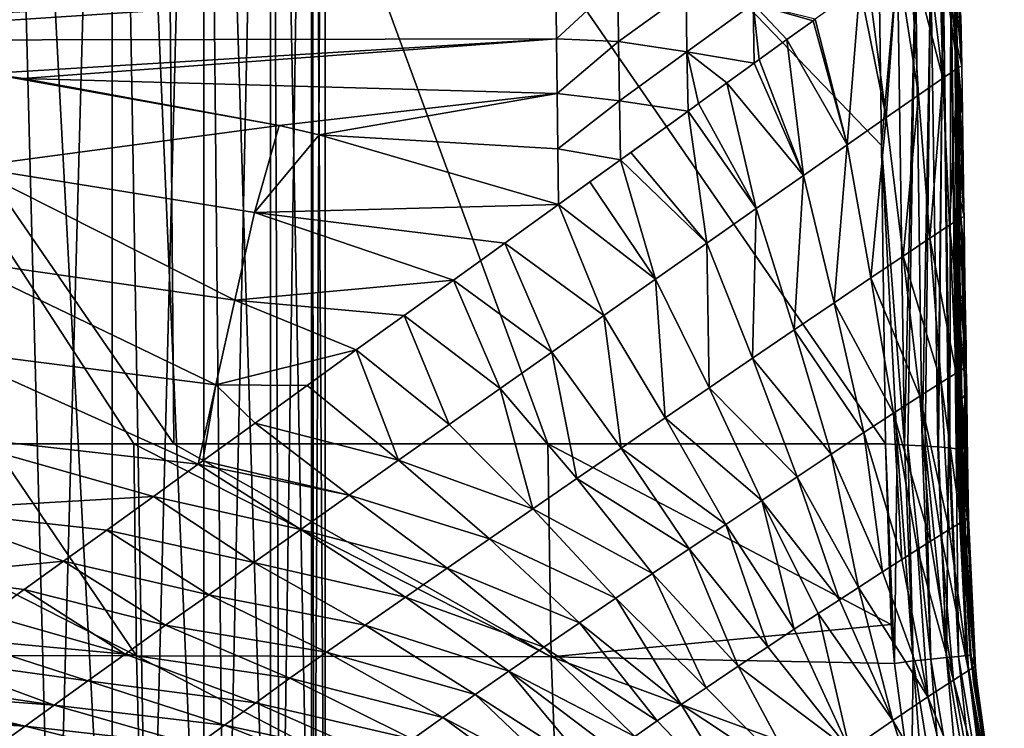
# Model space of a CAD drawing. Header units: metres. Extents: x -109 to 109, y -19 to 107.
# Tile 198 of 256: x 7.7 to 15.93, y 43.68 to 49.6. Entities that reach past the tile are written whole.
import ezdxf

# ---------------------------------------------------------------- set-up
doc = ezdxf.new("R2010")
doc.units = ezdxf.units.M
doc.layers.add('solid_21_412_310_XXX', color=7, linetype='CONTINUOUS')

msp = doc.modelspace()

# ---------------------------------------------------------------- linework, layer by layer
at = {"layer": 'solid_21_412_310_XXX'}
for points in [[(7.981117, 40.705734, -2.063544), (7.037977, 40.705734, -3.083843), (7.513847, 58.705734, -2.60374)], [(7.513785, 40.705734, 11.339726), (8.468955, 40.705734, 10.141979), (7.513847, 58.705734, 11.339661)], [(8.468955, 40.705734, 10.141979), (8.469011, 58.705734, 10.141897), (7.513847, 58.705734, 11.339661)], [(7.981117, 40.705734, -2.063544), (7.513847, 58.705734, -2.60374), (8.469011, 58.705734, -1.405976)], [(8.777606, 40.705734, -0.925064), (7.981117, 40.705734, -2.063544), (8.469011, 58.705734, -1.405976)], [(8.468955, 40.705734, 10.141979), (9.234924, 40.705734, 8.815282), (8.469011, 58.705734, 10.141897)], [(9.234924, 40.705734, 8.815282), (9.234975, 58.705734, 8.815177), (8.469011, 58.705734, 10.141897)], [(8.777606, 40.705734, -0.925064), (8.469011, 58.705734, -1.405976), (9.234975, 58.705734, -0.079256)], [(9.412807, 40.705734, 0.310676), (8.777606, 40.705734, -0.925064), (9.234975, 58.705734, -0.079256)], [(9.234924, 40.705734, 8.815282), (9.794619, 40.705734, 7.389206), (9.234975, 58.705734, 8.815177)], [(9.794619, 40.705734, 7.389206), (9.794635, 58.705734, 7.389157), (9.234975, 58.705734, 8.815177)], [(9.412807, 40.705734, 0.310676), (9.234975, 58.705734, -0.079256), (9.794635, 58.705734, 1.346764)], [(9.875045, 40.705734, 1.620967), (9.412807, 40.705734, 0.310676), (9.794635, 58.705734, 1.346764)], [(9.794619, 40.705734, 7.389206), (10.135517, 40.705734, 5.89563), (9.794635, 58.705734, 7.389157)], [(10.135517, 40.705734, 5.89563), (10.135516, 58.705734, 5.895645), (9.794635, 58.705734, 7.389157)], [(9.875045, 40.705734, 1.620967), (9.794635, 58.705734, 1.346764), (10.135516, 58.705734, 2.840276)], [(10.155829, 40.705734, 2.98173), (9.875045, 40.705734, 1.620967), (10.135516, 58.705734, 2.840276)], [(10.25, 40.705734, 4.36796), (10.25, 58.705734, 4.36796), (10.135516, 58.705734, 5.895645)], [(10.155829, 40.705734, 2.98173), (10.135516, 58.705734, 2.840276), (10.25, 58.705734, 4.36796)], [(10.135517, 40.705734, 5.89563), (10.25, 40.705734, 4.36796), (10.135516, 58.705734, 5.895645)], [(10.155829, 40.705734, 2.98173), (10.25, 58.705734, 4.36796), (10.25, 40.705734, 4.36796)], [(8.913901, 54.784241, -73.598816), (8.98595, 46.057144, -73.586784), (2.978158, 54.782265, -73.805923)], [(2.978158, 54.782265, -73.805923), (8.651841, 46.057144, -73.603363), (7.468881, 46.057144, -73.657013)], [(2.978158, 54.782265, -73.805923), (8.98595, 46.057144, -73.586784), (8.651841, 46.057144, -73.603363)], [(8.913901, 54.784241, -73.598816), (14.938008, 46.057144, -73.18618), (12.112193, 46.057144, -73.401215)], [(8.913901, 54.784241, -73.598816), (14.903724, 48.551651, -73.187012), (14.938008, 46.057144, -73.18618)], [(8.913901, 54.784241, -73.598816), (12.112193, 46.057144, -73.401215), (8.98595, 46.057144, -73.586784)], [(8.913901, 54.784241, -73.598816), (14.869572, 50.950214, -73.187614), (14.903724, 48.551651, -73.187012)], [(14.903724, 48.551651, -73.187012), (14.869572, 50.950214, -73.187614), (15.038055, 50.080055, -73.168808)], [(15.53828, 49.197052, -69.56086), (15.518769, 50.449184, -69.564362), (15.43851, 50.390675, -69.175369)], [(15.574498, 49.218376, -70.117859), (15.530553, 50.457916, -69.652443), (15.518769, 50.449184, -69.564362)], [(15.53828, 49.197052, -69.56086), (15.574498, 49.218376, -70.117859), (15.518769, 50.449184, -69.564362)], [(15.568084, 49.633247, -70.11956), (15.530553, 50.457916, -69.652443), (15.574498, 49.218376, -70.117859)], [(15.415717, 49.113789, -69.019905), (15.383832, 50.351284, -68.991989), (15.274974, 50.273411, -68.706398)], [(15.53828, 49.197052, -69.56086), (15.43851, 50.390675, -69.175369), (15.383832, 50.351284, -68.991989)], [(15.415717, 49.113789, -69.019905), (15.53828, 49.197052, -69.56086), (15.383832, 50.351284, -68.991989)], [(15.415717, 49.113789, -69.019905), (15.274974, 50.273411, -68.706398), (15.140935, 50.177158, -68.431938)], [(15.213132, 48.973671, -68.520012), (15.140935, 50.177158, -68.431938), (15.038728, 50.103352, -68.256416)], [(15.213132, 48.973671, -68.520012), (15.415717, 49.113789, -69.019905), (15.140935, 50.177158, -68.431938)], [(14.941589, 48.78474, -68.074333), (15.038728, 50.103352, -68.256416), (14.793103, 49.925514, -67.910347)], [(14.903724, 48.551651, -73.187012), (15.038055, 50.080055, -73.168808), (15.094895, 46.049126, -73.167702)], [(14.941589, 48.78474, -68.074333), (15.213132, 48.973671, -68.520012), (15.038728, 50.103352, -68.256416)], [(15.186776, 50.072807, -73.12767), (15.094895, 46.049126, -73.167702), (15.038055, 50.080055, -73.168808)], [(15.186776, 50.072807, -73.12767), (15.123565, 46.047619, -73.1623), (15.094895, 46.049126, -73.167702)], [(15.186776, 50.072807, -73.12767), (15.24463, 46.040936, -73.126259), (15.123565, 46.047619, -73.1623)], [(15.317148, 50.065285, -73.052292), (15.24463, 46.040936, -73.126259), (15.186776, 50.072807, -73.12767)], [(15.317148, 50.065285, -73.052292), (15.270079, 46.039429, -73.115074), (15.24463, 46.040936, -73.126259)], [(15.317148, 50.065285, -73.052292), (15.373818, 46.032616, -73.051514), (15.270079, 46.039429, -73.115074)], [(15.418465, 50.057343, -72.943642), (15.373818, 46.032616, -73.051514), (15.317148, 50.065285, -73.052292)], [(15.418465, 50.057343, -72.943642), (15.381107, 46.032082, -73.045677), (15.373818, 46.032616, -73.051514)], [(15.418465, 50.057343, -72.943642), (15.465035, 46.024899, -72.957375), (15.381107, 46.032082, -73.045677)], [(15.418465, 50.057343, -72.943642), (15.474522, 46.023911, -72.943985), (15.465035, 46.024899, -72.957375)], [(15.484517, 50.048885, -72.808395), (15.474522, 46.023911, -72.943985), (15.418465, 50.057343, -72.943642)], [(15.484517, 50.048885, -72.808395), (15.528584, 46.01688, -72.842697), (15.474522, 46.023911, -72.943985)], [(15.484517, 50.048885, -72.808395), (15.541062, 46.014641, -72.80883), (15.528584, 46.01688, -72.842697)], [(15.515137, 50.039928, -72.657257), (15.541062, 46.014641, -72.80883), (15.484517, 50.048885, -72.808395)], [(15.515137, 50.039928, -72.657257), (15.525878, 49.823261, -72.499939), (15.53187, 49.40966, -72.500053)], [(15.515137, 50.039928, -72.657257), (15.53187, 49.40966, -72.500053), (15.537874, 48.993114, -72.500183)], [(15.515137, 50.039928, -72.657257), (15.537874, 48.993114, -72.500183), (15.54389, 48.573627, -72.500313)], [(15.515137, 50.039928, -72.657257), (15.54389, 48.573627, -72.500313), (15.549917, 48.151199, -72.500443)], [(15.515137, 50.039928, -72.657257), (15.549917, 48.151199, -72.500443), (15.555955, 47.725826, -72.500587)], [(15.515137, 50.039928, -72.657257), (15.555955, 47.725826, -72.500587), (15.562001, 47.297516, -72.500732)], [(15.515137, 50.039928, -72.657257), (15.562001, 47.297516, -72.500732), (15.568058, 46.866261, -72.500885)], [(15.515137, 50.039928, -72.657257), (15.568058, 46.866261, -72.500885), (15.574121, 46.432068, -72.501038)], [(15.515137, 50.039928, -72.657257), (15.574121, 46.432068, -72.501038), (15.572085, 46.004913, -72.65789)], [(15.515137, 50.039928, -72.657257), (15.572085, 46.004913, -72.65789), (15.567927, 46.007065, -72.691628)], [(15.515137, 50.039928, -72.657257), (15.567927, 46.007065, -72.691628), (15.551981, 46.012245, -72.772141)], [(15.515137, 50.039928, -72.657257), (15.551981, 46.012245, -72.772141), (15.541062, 46.014641, -72.80883)], [(12.18011, 49.899452, -66.681702), (12.18542, 49.444611, -66.677658), (12.698967, 49.918922, -66.716133)], [(12.18542, 49.444611, -66.677658), (12.705106, 49.422527, -66.711723), (12.698967, 49.918922, -66.716133)], [(13.269625, 49.83152, -66.854797), (12.698967, 49.918922, -66.716133), (12.705106, 49.422527, -66.711723)], [(14.941589, 48.78474, -68.074333), (14.793103, 49.925514, -67.910347), (14.72331, 49.875015, -67.826637)], [(12.18011, 49.899452, -66.681702), (-0.000006, 49.658638, -66.675293), (2.508457, 49.600239, -66.675652)], [(12.18011, 49.899452, -66.681702), (2.508457, 49.600239, -66.675652), (4.250835, 49.4939, -66.675316)], [(12.18011, 49.899452, -66.681702), (4.250835, 49.4939, -66.675316), (5.01334, 49.430256, -66.675018)], [(12.18011, 49.899452, -66.681702), (5.01334, 49.430256, -66.675018), (12.18542, 49.444611, -66.677658)], [(13.276155, 49.334312, -66.850487), (13.269625, 49.83152, -66.854797), (12.705106, 49.422527, -66.711723)], [(13.829793, 49.735592, -67.103317), (13.269625, 49.83152, -66.854797), (13.276155, 49.334312, -66.850487)], [(14.616284, 48.557674, -67.685654), (14.72331, 49.875015, -67.826637), (14.350119, 49.606869, -67.457565)], [(14.616284, 48.557674, -67.685654), (14.941589, 48.78474, -68.074333), (14.72331, 49.875015, -67.826637)], [(15.574498, 49.218376, -70.117859), (15.53187, 49.40966, -72.500053), (15.525878, 49.823261, -72.499939)], [(15.568084, 49.633247, -70.11956), (15.574498, 49.218376, -70.117859), (15.525878, 49.823261, -72.499939)], [(13.837863, 49.239258, -67.099876), (13.829793, 49.735592, -67.103317), (13.276155, 49.334312, -66.850487)], [(13.880345, 49.269871, -67.12455), (13.829793, 49.735592, -67.103317), (13.837863, 49.239258, -67.099876)], [(14.331228, 49.593338, -67.44175), (14.350119, 49.606869, -67.457565), (13.829793, 49.735592, -67.103317)], [(14.112725, 49.436852, -67.274567), (14.331228, 49.593338, -67.44175), (13.829793, 49.735592, -67.103317)], [(13.880345, 49.269871, -67.12455), (14.112725, 49.436852, -67.274567), (13.829793, 49.735592, -67.103317)], [(14.616284, 48.557674, -67.685654), (14.331228, 49.593338, -67.44175), (14.112725, 49.436852, -67.274567)], [(14.616284, 48.557674, -67.685654), (14.350119, 49.606869, -67.457565), (14.331228, 49.593338, -67.44175)], [(12.18542, 49.444611, -66.677658), (5.01334, 49.430256, -66.675018), (7.438404, 49.152626, -66.673401)], [(12.18542, 49.444611, -66.677658), (7.438404, 49.152626, -66.673401), (7.725607, 49.111176, -66.673134)], [(12.18542, 49.444611, -66.677658), (7.725607, 49.111176, -66.673134), (12.190761, 48.986252, -66.673592)], [(12.18542, 49.444611, -66.677658), (12.190761, 48.986252, -66.673592), (12.705106, 49.422527, -66.711723)], [(12.190761, 48.986252, -66.673592), (12.711229, 48.926128, -66.707314), (12.705106, 49.422527, -66.711723)], [(13.276155, 49.334312, -66.850487), (12.705106, 49.422527, -66.711723), (12.711229, 48.926128, -66.707314)], [(14.251282, 48.302345, -67.357124), (14.112725, 49.436852, -67.274567), (13.880345, 49.269871, -67.12455)], [(14.251282, 48.302345, -67.357124), (14.616284, 48.557674, -67.685654), (14.112725, 49.436852, -67.274567)], [(15.580738, 48.812901, -70.116035), (15.537874, 48.993114, -72.500183), (15.53187, 49.40966, -72.500053)], [(15.574498, 49.218376, -70.117859), (15.580738, 48.812901, -70.116035), (15.53187, 49.40966, -72.500053)], [(13.285926, 48.839348, -66.847313), (13.276155, 49.334312, -66.850487), (12.711229, 48.926128, -66.707314)], [(13.371797, 48.901852, -66.878761), (13.276155, 49.334312, -66.850487), (13.285926, 48.839348, -66.847313)], [(13.611036, 49.075153, -66.98127), (13.837863, 49.239258, -67.099876), (13.276155, 49.334312, -66.850487)], [(13.371797, 48.901852, -66.878761), (13.611036, 49.075153, -66.98127), (13.276155, 49.334312, -66.850487)], [(14.251282, 48.302345, -67.357124), (13.880345, 49.269871, -67.12455), (13.837863, 49.239258, -67.099876)], [(14.251282, 48.302345, -67.357124), (13.837863, 49.239258, -67.099876), (13.611036, 49.075153, -66.98127)], [(15.472377, 47.885284, -69.111794), (15.53828, 49.197052, -69.56086), (15.415717, 49.113789, -69.019905)], [(15.472377, 47.885284, -69.111794), (15.56767, 47.945976, -69.605576), (15.53828, 49.197052, -69.56086)], [(15.53828, 49.197052, -69.56086), (15.580738, 48.812901, -70.116035), (15.574498, 49.218376, -70.117859)], [(15.53828, 49.197052, -69.56086), (15.593807, 47.957439, -70.111504), (15.592916, 48.01606, -70.111839)], [(15.56767, 47.945976, -69.605576), (15.593807, 47.957439, -70.111504), (15.53828, 49.197052, -69.56086)], [(15.53828, 49.197052, -69.56086), (15.592916, 48.01606, -70.111839), (15.586885, 48.411541, -70.114021)], [(15.53828, 49.197052, -69.56086), (15.586885, 48.411541, -70.114021), (15.580738, 48.812901, -70.116035)], [(7.438404, 49.152626, -66.673401), (7.279621, 48.372726, -66.607399), (9.865351, 48.718746, -66.670403)], [(7.438404, 49.152626, -66.673401), (9.865351, 48.718746, -66.670403), (7.725607, 49.111176, -66.673134)], [(12.190761, 48.986252, -66.673592), (7.725607, 49.111176, -66.673134), (9.865351, 48.718746, -66.670403)], [(15.30897, 47.777332, -68.649345), (15.415717, 49.113789, -69.019905), (15.213132, 48.973671, -68.520012)], [(15.30897, 47.777332, -68.649345), (15.472377, 47.885284, -69.111794), (15.415717, 49.113789, -69.019905)], [(13.85674, 48.025898, -67.094124), (13.611036, 49.075153, -66.98127), (13.371797, 48.901852, -66.878761)], [(13.85674, 48.025898, -67.094124), (14.251282, 48.302345, -67.357124), (13.611036, 49.075153, -66.98127)], [(12.190761, 48.986252, -66.673592), (9.865351, 48.718746, -66.670403), (10.202179, 48.640701, -66.669823)], [(12.190761, 48.986252, -66.673592), (10.202179, 48.640701, -66.669823), (12.196133, 48.52438, -66.669487)], [(12.190761, 48.986252, -66.673592), (12.196133, 48.52438, -66.669487), (12.711229, 48.926128, -66.707314)], [(12.196133, 48.52438, -66.669487), (12.721198, 48.43103, -66.703514), (12.711229, 48.926128, -66.707314)], [(13.285926, 48.839348, -66.847313), (12.711229, 48.926128, -66.707314), (12.721198, 48.43103, -66.703514)], [(15.084904, 47.627583, -68.228676), (15.213132, 48.973671, -68.520012), (14.941589, 48.78474, -68.074333)], [(15.084904, 47.627583, -68.228676), (15.30897, 47.777332, -68.649345), (15.213132, 48.973671, -68.520012)], [(15.586885, 48.411541, -70.114021), (15.54389, 48.573627, -72.500313), (15.537874, 48.993114, -72.500183)], [(15.580738, 48.812901, -70.116035), (15.586885, 48.411541, -70.114021), (15.537874, 48.993114, -72.500183)], [(12.808377, 48.493759, -66.718979), (13.285926, 48.839348, -66.847313), (12.721198, 48.43103, -66.703514)], [(13.441954, 47.734886, -66.901054), (13.285926, 48.839348, -66.847313), (12.808377, 48.493759, -66.718979)], [(13.85674, 48.025898, -67.094124), (13.371797, 48.901852, -66.878761), (13.285926, 48.839348, -66.847313)], [(13.441954, 47.734886, -66.901054), (13.85674, 48.025898, -67.094124), (13.285926, 48.839348, -66.847313)], [(14.813472, 47.444923, -67.852325), (14.941589, 48.78474, -68.074333), (14.616284, 48.557674, -67.685654)], [(14.813472, 47.444923, -67.852325), (15.084904, 47.627583, -68.228676), (14.941589, 48.78474, -68.074333)], [(7.279621, 48.372726, -66.607399), (9.659515, 47.991177, -66.6092), (9.865351, 48.718746, -66.670403)], [(10.202179, 48.640701, -66.669823), (9.865351, 48.718746, -66.670403), (9.659515, 47.991177, -66.6092)], [(10.202179, 48.640701, -66.669823), (9.659515, 47.991177, -66.6092), (12.201535, 48.05899, -66.665359)], [(12.196133, 48.52438, -66.669487), (10.202179, 48.640701, -66.669823), (12.201535, 48.05899, -66.665359)], [(12.196133, 48.52438, -66.669487), (12.201535, 48.05899, -66.665359), (12.721198, 48.43103, -66.703514)], [(14.507054, 47.237652, -67.522621), (14.616284, 48.557674, -67.685654), (14.251282, 48.302345, -67.357124)], [(14.507054, 47.237652, -67.522621), (14.813472, 47.444923, -67.852325), (14.616284, 48.557674, -67.685654)], [(14.903724, 48.551651, -73.187012), (15.03553, 46.052189, -73.176414), (14.938008, 46.057144, -73.18618)], [(14.903724, 48.551651, -73.187012), (15.094895, 46.049126, -73.167702), (15.03553, 46.052189, -73.176414)], [(15.593807, 47.957439, -70.111504), (15.549917, 48.151199, -72.500443), (15.54389, 48.573627, -72.500313)], [(15.592916, 48.01606, -70.111839), (15.593807, 47.957439, -70.111504), (15.54389, 48.573627, -72.500313)], [(15.586885, 48.411541, -70.114021), (15.592916, 48.01606, -70.111839), (15.54389, 48.573627, -72.500313)], [(12.463716, 48.247139, -66.671417), (12.721198, 48.43103, -66.703514), (12.201535, 48.05899, -66.665359)], [(13.014617, 47.434753, -66.764061), (12.721198, 48.43103, -66.703514), (12.463716, 48.247139, -66.671417)], [(13.441954, 47.734886, -66.901054), (12.808377, 48.493759, -66.718979), (12.721198, 48.43103, -66.703514)], [(13.014617, 47.434753, -66.764061), (13.441954, 47.734886, -66.901054), (12.721198, 48.43103, -66.703514)], [(7.279621, 48.372726, -66.607399), (7.171152, 47.592121, -66.434532), (9.495983, 47.259182, -66.452835)], [(7.279621, 48.372726, -66.607399), (9.495983, 47.259182, -66.452835), (9.659515, 47.991177, -66.6092)], [(14.174613, 47.011845, -67.242226), (14.251282, 48.302345, -67.357124), (13.85674, 48.025898, -67.094124)], [(14.174613, 47.011845, -67.242226), (14.507054, 47.237652, -67.522621), (14.251282, 48.302345, -67.357124)], [(13.014617, 47.434753, -66.764061), (12.463716, 48.247139, -66.671417), (12.201535, 48.05899, -66.665359)], [(15.598832, 47.626205, -70.109581), (15.555955, 47.725826, -72.500587), (15.549917, 48.151199, -72.500443)], [(15.593807, 47.957439, -70.111504), (15.598832, 47.626205, -70.109581), (15.549917, 48.151199, -72.500443)], [(9.659515, 47.991177, -66.6092), (11.752499, 47.734024, -66.638733), (12.201535, 48.05899, -66.665359)], [(12.581294, 47.130173, -66.656586), (12.201535, 48.05899, -66.665359), (11.752499, 47.734024, -66.638733)], [(12.581294, 47.130173, -66.656586), (13.014617, 47.434753, -66.764061), (12.201535, 48.05899, -66.665359)], [(13.82433, 46.773075, -67.012924), (13.85674, 48.025898, -67.094124), (13.441954, 47.734886, -66.901054)], [(13.82433, 46.773075, -67.012924), (14.174613, 47.011845, -67.242226), (13.85674, 48.025898, -67.094124)], [(9.659515, 47.991177, -66.6092), (9.495983, 47.259182, -66.452835), (11.324109, 47.425518, -66.587082)], [(9.659515, 47.991177, -66.6092), (11.324109, 47.425518, -66.587082), (11.752499, 47.734024, -66.638733)], [(15.595921, 46.691364, -69.650681), (15.56767, 47.945976, -69.605576), (15.472377, 47.885284, -69.111794)], [(15.56767, 47.945976, -69.605576), (15.598832, 47.626205, -70.109581), (15.593807, 47.957439, -70.111504)], [(15.56767, 47.945976, -69.605576), (15.612818, 46.696526, -70.10424), (15.610332, 46.86261, -70.105194)], [(15.595921, 46.691364, -69.650681), (15.612818, 46.696526, -70.10424), (15.56767, 47.945976, -69.605576)], [(15.56767, 47.945976, -69.605576), (15.610332, 46.86261, -70.105194), (15.604637, 47.241737, -70.107361)], [(15.56767, 47.945976, -69.605576), (15.604637, 47.241737, -70.107361), (15.598832, 47.626205, -70.109581)], [(15.52741, 46.649715, -69.204178), (15.472377, 47.885284, -69.111794), (15.30897, 47.777332, -68.649345)], [(15.52741, 46.649715, -69.204178), (15.595921, 46.691364, -69.650681), (15.472377, 47.885284, -69.111794)], [(15.402033, 46.570393, -68.779358), (15.30897, 47.777332, -68.649345), (15.084904, 47.627583, -68.228676)], [(15.402033, 46.570393, -68.779358), (15.52741, 46.649715, -69.204178), (15.30897, 47.777332, -68.649345)], [(12.147323, 46.824924, -66.553772), (11.752499, 47.734024, -66.638733), (11.324109, 47.425518, -66.587082)], [(12.147323, 46.824924, -66.553772), (12.581294, 47.130173, -66.656586), (11.752499, 47.734024, -66.638733)], [(13.462651, 46.52589, -66.824524), (13.441954, 47.734886, -66.901054), (13.014617, 47.434753, -66.764061)], [(13.462651, 46.52589, -66.824524), (13.82433, 46.773075, -67.012924), (13.441954, 47.734886, -66.901054)], [(15.604637, 47.241737, -70.107361), (15.562001, 47.297516, -72.500732), (15.555955, 47.725826, -72.500587)], [(15.598832, 47.626205, -70.109581), (15.604637, 47.241737, -70.107361), (15.555955, 47.725826, -72.500587)], [(15.223771, 46.456253, -68.384132), (15.084904, 47.627583, -68.228676), (14.813472, 47.444923, -67.852325)], [(15.223771, 46.456253, -68.384132), (15.402033, 46.570393, -68.779358), (15.084904, 47.627583, -68.228676)], [(7.171152, 47.592121, -66.434532), (7.066568, 46.840511, -66.15303), (9.33771, 46.551655, -66.198166)], [(7.171152, 47.592121, -66.434532), (9.33771, 46.551655, -66.198166), (9.495983, 47.259182, -66.452835)], [(13.094806, 46.274105, -66.658485), (13.014617, 47.434753, -66.764061), (12.581294, 47.130173, -66.656586)], [(13.094806, 46.274105, -66.658485), (13.462651, 46.52589, -66.824524), (13.014617, 47.434753, -66.764061)], [(15.004386, 46.314354, -68.020844), (14.813472, 47.444923, -67.852325), (14.507054, 47.237652, -67.522621)], [(15.004386, 46.314354, -68.020844), (15.223771, 46.456253, -68.384132), (14.813472, 47.444923, -67.852325)], [(9.495983, 47.259182, -66.452835), (10.912492, 47.130199, -66.508339), (11.324109, 47.425518, -66.587082)], [(11.715206, 46.520741, -66.435478), (11.324109, 47.425518, -66.587082), (10.912492, 47.130199, -66.508339)], [(11.715206, 46.520741, -66.435478), (12.147323, 46.824924, -66.553772), (11.324109, 47.425518, -66.587082)], [(15.612818, 46.696526, -70.10424), (15.568058, 46.866261, -72.500885), (15.562001, 47.297516, -72.500732)], [(15.610332, 46.86261, -70.105194), (15.612818, 46.696526, -70.10424), (15.562001, 47.297516, -72.500732)], [(15.604637, 47.241737, -70.107361), (15.610332, 46.86261, -70.105194), (15.562001, 47.297516, -72.500732)], [(9.495983, 47.259182, -66.452835), (9.33771, 46.551655, -66.198166), (10.511642, 46.842285, -66.403854)], [(9.495983, 47.259182, -66.452835), (10.511642, 46.842285, -66.403854), (10.912492, 47.130199, -66.508339)], [(14.75495, 46.151379, -67.690971), (14.507054, 47.237652, -67.522621), (14.174613, 47.011845, -67.242226)], [(14.75495, 46.151379, -67.690971), (15.004386, 46.314354, -68.020844), (14.507054, 47.237652, -67.522621)], [(11.287032, 46.219048, -66.283836), (10.912492, 47.130199, -66.508339), (10.511642, 46.842285, -66.403854)], [(11.287032, 46.219048, -66.283836), (11.715206, 46.520741, -66.435478), (10.912492, 47.130199, -66.508339)], [(12.725108, 46.020798, -66.497452), (12.581294, 47.130173, -66.656586), (12.147323, 46.824924, -66.553772)], [(12.725108, 46.020798, -66.497452), (13.094806, 46.274105, -66.658485), (12.581294, 47.130173, -66.656586)], [(14.483596, 45.972466, -67.39389), (14.174613, 47.011845, -67.242226), (13.82433, 46.773075, -67.012924)], [(14.483596, 45.972466, -67.39389), (14.75495, 46.151379, -67.690971), (14.174613, 47.011845, -67.242226)], [(15.615917, 46.488949, -70.103027), (15.574121, 46.432068, -72.501038), (15.568058, 46.866261, -72.500885)], [(15.612818, 46.696526, -70.10424), (15.615917, 46.488949, -70.103027), (15.568058, 46.866261, -72.500885)], [(7.066568, 46.840511, -66.15303), (6.968876, 46.139488, -65.771355), (9.188364, 45.886898, -65.851936)], [(7.066568, 46.840511, -66.15303), (9.188364, 45.886898, -65.851936), (9.33771, 46.551655, -66.198166)], [(9.33771, 46.551655, -66.198166), (10.100908, 46.546246, -66.267609), (10.511642, 46.842285, -66.403854)], [(10.864817, 45.921223, -66.096092), (10.511642, 46.842285, -66.403854), (10.100908, 46.546246, -66.267609)], [(10.864817, 45.921223, -66.096092), (11.287032, 46.219048, -66.283836), (10.511642, 46.842285, -66.403854)], [(12.355783, 45.767361, -66.327286), (12.147323, 46.824924, -66.553772), (11.715206, 46.520741, -66.435478)], [(12.355783, 45.767361, -66.327286), (12.725108, 46.020798, -66.497452), (12.147323, 46.824924, -66.553772)], [(14.197717, 45.782375, -67.128197), (13.82433, 46.773075, -67.012924), (13.462651, 46.52589, -66.824524)], [(14.197717, 45.782375, -67.128197), (14.483596, 45.972466, -67.39389), (13.82433, 46.773075, -67.012924)], [(15.62123, 45.433266, -69.615128), (15.595921, 46.691364, -69.650681), (15.52741, 46.649715, -69.204178)], [(15.595921, 46.691364, -69.650681), (15.615917, 46.488949, -70.103027), (15.612818, 46.696526, -70.10424)], [(15.595921, 46.691364, -69.650681), (15.626763, 45.758018, -70.098694), (15.621394, 46.120754, -70.100861)], [(15.629192, 45.598679, -70.096992), (15.626763, 45.758018, -70.098694), (15.595921, 46.691364, -69.650681)], [(15.595921, 46.691364, -69.650681), (15.621394, 46.120754, -70.100861), (15.615917, 46.488949, -70.103027)], [(15.631881, 45.440422, -70.0952), (15.629192, 45.598679, -70.096992), (15.595921, 46.691364, -69.650681)], [(15.632447, 45.440338, -69.840927), (15.631881, 45.440422, -70.0952), (15.595921, 46.691364, -69.650681)], [(15.62123, 45.433266, -69.615128), (15.632447, 45.440338, -69.840927), (15.595921, 46.691364, -69.650681)], [(15.566266, 45.401165, -69.216148), (15.52741, 46.649715, -69.204178), (15.402033, 46.570393, -68.779358)], [(15.598747, 45.4202, -69.409431), (15.62123, 45.433266, -69.615128), (15.52741, 46.649715, -69.204178)], [(15.566266, 45.401165, -69.216148), (15.598747, 45.4202, -69.409431), (15.52741, 46.649715, -69.204178)], [(9.33771, 46.551655, -66.198166), (9.188364, 45.886898, -65.851936), (9.228955, 45.916191, -65.873924)], [(9.33771, 46.551655, -66.198166), (9.228955, 45.916191, -65.873924), (9.664819, 46.231113, -66.089073)], [(9.33771, 46.551655, -66.198166), (9.664819, 46.231113, -66.089073), (10.100908, 46.546246, -66.267609)], [(10.864817, 45.921223, -66.096092), (10.100908, 46.546246, -66.267609), (9.664819, 46.231113, -66.089073)], [(13.902304, 45.584869, -66.887337), (13.462651, 46.52589, -66.824524), (13.094806, 46.274105, -66.658485)], [(13.902304, 45.584869, -66.887337), (14.197717, 45.782375, -67.128197), (13.462651, 46.52589, -66.824524)], [(15.468475, 45.341076, -68.835991), (15.402033, 46.570393, -68.779358), (15.223771, 46.456253, -68.384132)], [(15.468475, 45.341076, -68.835991), (15.566266, 45.401165, -69.216148), (15.402033, 46.570393, -68.779358)], [(11.98877, 45.514942, -66.135399), (11.715206, 46.520741, -66.435478), (11.287032, 46.219048, -66.283836)], [(11.98877, 45.514942, -66.135399), (12.355783, 45.767361, -66.327286), (11.715206, 46.520741, -66.435478)], [(15.312898, 45.242725, -68.429405), (15.223771, 46.456253, -68.384132), (15.004386, 46.314354, -68.020844)], [(15.399312, 45.297478, -68.637794), (15.468475, 45.341076, -68.835991), (15.223771, 46.456253, -68.384132)], [(15.312898, 45.242725, -68.429405), (15.399312, 45.297478, -68.637794), (15.223771, 46.456253, -68.384132)], [(15.615917, 46.488949, -70.103027), (15.621394, 46.120754, -70.100861), (15.574121, 46.432068, -72.501038)], [(15.572085, 46.004913, -72.65789), (15.574121, 46.432068, -72.501038), (15.576695, 46.001286, -72.600945)], [(15.603478, 45.876484, -71.29995), (15.580194, 45.994934, -72.501205), (15.574121, 46.432068, -72.501038)], [(15.576695, 46.001286, -72.600945), (15.574121, 46.432068, -72.501038), (15.580194, 45.994934, -72.501205)], [(15.626763, 45.758018, -70.098694), (15.603478, 45.876484, -71.29995), (15.574121, 46.432068, -72.501038)], [(15.621394, 46.120754, -70.100861), (15.626763, 45.758018, -70.098694), (15.574121, 46.432068, -72.501038)], [(15.074106, 45.090656, -67.97081), (15.004386, 46.314354, -68.020844), (14.75495, 46.151379, -67.690971)], [(15.205887, 45.174686, -68.207924), (15.312898, 45.242725, -68.429405), (15.004386, 46.314354, -68.020844)], [(15.074106, 45.090656, -67.97081), (15.205887, 45.174686, -68.207924), (15.004386, 46.314354, -68.020844)], [(10.450534, 45.628609, -65.877754), (9.664819, 46.231113, -66.089073), (9.228955, 45.916191, -65.873924)], [(10.450534, 45.628609, -65.877754), (10.864817, 45.921223, -66.096092), (9.664819, 46.231113, -66.089073)], [(11.98877, 45.514942, -66.135399), (11.287032, 46.219048, -66.283836), (10.864817, 45.921223, -66.096092)], [(13.600667, 45.383015, -66.661201), (13.094806, 46.274105, -66.658485), (12.725108, 46.020798, -66.497452)], [(13.600667, 45.383015, -66.661201), (13.902304, 45.584869, -66.887337), (13.094806, 46.274105, -66.658485)], [(6.968876, 46.139488, -65.771355), (6.880592, 45.50708, -65.303673), (8.814163, 45.616783, -65.632195)], [(6.968876, 46.139488, -65.771355), (8.814163, 45.616783, -65.632195), (9.188364, 45.886898, -65.851936)], [(14.911907, 44.986732, -67.713577), (14.75495, 46.151379, -67.690971), (14.483596, 45.972466, -67.39389)], [(14.911907, 44.986732, -67.713577), (15.074106, 45.090656, -67.97081), (14.75495, 46.151379, -67.690971)], [(8.67275, 44.28598, -73.597168), (5.20016, 44.292492, -73.730713), (5.1875, 46.057144, -73.738243)], [(8.67275, 44.28598, -73.597168), (5.1875, 46.057144, -73.738243), (7.468881, 46.057144, -73.657013)], [(8.651841, 46.057144, -73.603363), (8.67275, 44.28598, -73.597168), (7.468881, 46.057144, -73.657013)], [(8.651841, 46.057144, -73.603363), (12.142344, 44.278324, -73.397072), (8.67275, 44.28598, -73.597168)], [(8.98595, 46.057144, -73.586784), (12.142344, 44.278324, -73.397072), (8.651841, 46.057144, -73.603363)], [(8.98595, 46.057144, -73.586784), (12.112193, 46.057144, -73.401215), (12.142344, 44.278324, -73.397072)], [(12.112193, 46.057144, -73.401215), (14.938008, 46.057144, -73.18618), (14.984916, 44.546127, -73.183289)], [(12.142344, 44.278324, -73.397072), (12.112193, 46.057144, -73.401215), (14.984916, 44.546127, -73.183289)], [(14.938008, 46.057144, -73.18618), (15.012847, 44.221226, -73.181152), (14.984916, 44.546127, -73.183289)], [(15.03553, 46.052189, -73.176414), (15.012847, 44.221226, -73.181152), (14.938008, 46.057144, -73.18618)], [(15.167466, 44.243729, -73.163445), (15.012847, 44.221226, -73.181152), (15.03553, 46.052189, -73.176414)], [(15.167466, 44.243729, -73.163445), (15.03553, 46.052189, -73.176414), (15.094895, 46.049126, -73.167702)], [(15.167466, 44.243729, -73.163445), (15.094895, 46.049126, -73.167702), (15.123565, 46.047619, -73.1623)], [(15.316282, 44.257648, -73.122078), (15.123565, 46.047619, -73.1623), (15.24463, 46.040936, -73.126259)], [(15.316282, 44.257648, -73.122078), (15.167466, 44.243729, -73.163445), (15.123565, 46.047619, -73.1623)], [(15.316282, 44.257648, -73.122078), (15.24463, 46.040936, -73.126259), (15.270079, 46.039429, -73.115074)], [(15.446738, 44.270123, -73.046661), (15.270079, 46.039429, -73.115074), (15.373818, 46.032616, -73.051514)], [(15.446738, 44.270123, -73.046661), (15.316282, 44.257648, -73.122078), (15.270079, 46.039429, -73.115074)], [(15.446738, 44.270123, -73.046661), (15.373818, 46.032616, -73.051514), (15.381107, 46.032082, -73.045677)], [(15.446738, 44.270123, -73.046661), (15.381107, 46.032082, -73.045677), (15.465035, 46.024899, -72.957375)], [(13.29563, 45.17915, -66.440346), (12.725108, 46.020798, -66.497452), (12.355783, 45.767361, -66.327286)], [(13.29563, 45.17915, -66.440346), (13.600667, 45.383015, -66.661201), (12.725108, 46.020798, -66.497452)], [(14.711196, 44.857418, -67.429695), (14.483596, 45.972466, -67.39389), (14.197717, 45.782375, -67.128197)], [(14.711196, 44.857418, -67.429695), (14.911907, 44.986732, -67.713577), (14.483596, 45.972466, -67.39389)], [(15.547977, 44.280163, -72.937378), (15.446738, 44.270123, -73.046661), (15.465035, 46.024899, -72.957375)], [(15.547977, 44.280163, -72.937378), (15.465035, 46.024899, -72.957375), (15.474522, 46.023911, -72.943985)], [(15.547977, 44.280163, -72.937378), (15.474522, 46.023911, -72.943985), (15.528584, 46.01688, -72.842697)], [(15.613946, 44.287163, -72.801605), (15.528584, 46.01688, -72.842697), (15.541062, 46.014641, -72.80883)], [(15.613946, 44.287163, -72.801605), (15.547977, 44.280163, -72.937378), (15.528584, 46.01688, -72.842697)], [(15.613946, 44.287163, -72.801605), (15.541062, 46.014641, -72.80883), (15.551981, 46.012245, -72.772141)], [(15.613946, 44.287163, -72.801605), (15.551981, 46.012245, -72.772141), (15.567927, 46.007065, -72.691628)], [(15.644674, 44.291046, -72.649719), (15.567927, 46.007065, -72.691628), (15.572085, 46.004913, -72.65789)], [(15.644674, 44.291046, -72.649719), (15.613946, 44.287163, -72.801605), (15.567927, 46.007065, -72.691628)], [(15.644674, 44.291046, -72.649719), (15.572085, 46.004913, -72.65789), (15.576695, 46.001286, -72.600945)], [(15.644674, 44.291046, -72.649719), (15.576695, 46.001286, -72.600945), (15.580194, 45.994934, -72.501205)], [(15.629192, 45.598679, -70.096992), (15.580194, 45.994934, -72.501205), (15.603478, 45.876484, -71.29995)], [(15.631881, 45.440422, -70.0952), (15.580194, 45.994934, -72.501205), (15.629192, 45.598679, -70.096992)], [(15.606652, 44.948162, -72.497757), (15.580194, 45.994934, -72.501205), (15.631881, 45.440422, -70.0952)], [(15.644674, 44.291046, -72.649719), (15.580194, 45.994934, -72.501205), (15.606652, 44.948162, -72.497757)], [(10.046251, 45.342617, -65.63192), (9.188364, 45.886898, -65.851936), (8.814163, 45.616783, -65.632195)], [(10.450534, 45.628609, -65.877754), (9.228955, 45.916191, -65.873924), (9.188364, 45.886898, -65.851936)], [(10.046251, 45.342617, -65.63192), (10.450534, 45.628609, -65.877754), (9.188364, 45.886898, -65.851936)], [(11.626151, 45.264812, -65.919189), (10.864817, 45.921223, -66.096092), (10.450534, 45.628609, -65.877754)], [(11.626151, 45.264812, -65.919189), (11.98877, 45.514942, -66.135399), (10.864817, 45.921223, -66.096092)], [(15.629192, 45.598679, -70.096992), (15.603478, 45.876484, -71.29995), (15.626763, 45.758018, -70.098694)], [(12.98897, 44.973969, -66.217171), (12.355783, 45.767361, -66.327286), (11.98877, 45.514942, -66.135399)], [(12.98897, 44.973969, -66.217171), (13.29563, 45.17915, -66.440346), (12.355783, 45.767361, -66.327286)], [(14.552831, 44.754864, -67.223885), (14.197717, 45.782375, -67.128197), (13.902304, 45.584869, -66.887337)], [(14.552831, 44.754864, -67.223885), (14.711196, 44.857418, -67.429695), (14.197717, 45.782375, -67.128197)], [(11.27008, 45.018291, -65.681503), (10.450534, 45.628609, -65.877754), (10.046251, 45.342617, -65.63192)], [(11.27008, 45.018291, -65.681503), (11.626151, 45.264812, -65.919189), (10.450534, 45.628609, -65.877754)], [(6.880592, 45.50708, -65.303673), (8.424048, 45.335499, -65.367836), (8.814163, 45.616783, -65.632195)], [(9.654201, 45.064781, -65.35717), (8.814163, 45.616783, -65.632195), (8.424048, 45.335499, -65.367836)], [(9.654201, 45.064781, -65.35717), (10.046251, 45.342617, -65.63192), (8.814163, 45.616783, -65.632195)], [(14.173822, 44.5075, -66.771439), (13.902304, 45.584869, -66.887337), (13.600667, 45.383015, -66.661201)], [(14.373856, 44.63839, -67.004616), (14.552831, 44.754864, -67.223885), (13.902304, 45.584869, -66.887337)], [(14.173822, 44.5075, -66.771439), (14.373856, 44.63839, -67.004616), (13.902304, 45.584869, -66.887337)], [(6.880592, 45.50708, -65.303673), (6.803317, 44.954674, -64.765717), (8.062676, 45.075729, -65.086563)], [(6.880592, 45.50708, -65.303673), (8.062676, 45.075729, -65.086563), (8.424048, 45.335499, -65.367836)], [(12.682372, 44.767994, -65.984764), (11.98877, 45.514942, -66.135399), (11.626151, 45.264812, -65.919189)], [(12.682372, 44.767994, -65.984764), (12.98897, 44.973969, -66.217171), (11.98877, 45.514942, -66.135399)], [(13.951874, 44.361385, -66.522324), (13.600667, 45.383015, -66.661201), (13.29563, 45.17915, -66.440346)], [(13.951874, 44.361385, -66.522324), (14.173822, 44.5075, -66.771439), (13.600667, 45.383015, -66.661201)], [(15.631896, 44.163876, -69.182579), (15.566266, 45.401165, -69.216148), (15.468475, 45.341076, -68.835991)], [(15.683537, 44.192909, -69.670731), (15.598747, 45.4202, -69.409431), (15.566266, 45.401165, -69.216148)], [(15.631896, 44.163876, -69.182579), (15.683537, 44.192909, -69.670731), (15.566266, 45.401165, -69.216148)], [(15.683537, 44.192909, -69.670731), (15.62123, 45.433266, -69.615128), (15.598747, 45.4202, -69.409431)], [(15.659465, 44.614624, -70.082039), (15.606652, 44.948162, -72.497757), (15.631881, 45.440422, -70.0952)], [(15.683537, 44.192909, -69.670731), (15.632447, 45.440338, -69.840927), (15.62123, 45.433266, -69.615128)], [(15.659465, 44.614624, -70.082039), (15.631881, 45.440422, -70.0952), (15.632447, 45.440338, -69.840927)], [(15.659465, 44.614624, -70.082039), (15.632447, 45.440338, -69.840927), (15.688556, 44.191582, -70.074112)], [(15.683537, 44.192909, -69.670731), (15.688556, 44.191582, -70.074112), (15.632447, 45.440338, -69.840927)], [(9.276751, 44.796738, -65.051697), (8.424048, 45.335499, -65.367836), (8.062676, 45.075729, -65.086563)], [(9.276751, 44.796738, -65.051697), (9.654201, 45.064781, -65.35717), (8.424048, 45.335499, -65.367836)], [(10.922746, 44.77676, -65.423599), (10.046251, 45.342617, -65.63192), (9.654201, 45.064781, -65.35717)], [(10.922746, 44.77676, -65.423599), (11.27008, 45.018291, -65.681503), (10.046251, 45.342617, -65.63192)], [(15.50496, 44.083366, -68.636337), (15.399312, 45.297478, -68.637794), (15.312898, 45.242725, -68.429405)], [(15.631896, 44.163876, -69.182579), (15.468475, 45.341076, -68.835991), (15.399312, 45.297478, -68.637794)], [(15.50496, 44.083366, -68.636337), (15.631896, 44.163876, -69.182579), (15.399312, 45.297478, -68.637794)], [(12.378137, 44.562294, -65.740601), (11.626151, 45.264812, -65.919189), (11.27008, 45.018291, -65.681503)], [(12.378137, 44.562294, -65.740601), (12.682372, 44.767994, -65.984764), (11.626151, 45.264812, -65.919189)], [(15.50496, 44.083366, -68.636337), (15.312898, 45.242725, -68.429405), (15.205887, 45.174686, -68.207924)], [(13.705868, 44.198273, -66.252869), (13.29563, 45.17915, -66.440346), (12.98897, 44.973969, -66.217171)], [(13.705868, 44.198273, -66.252869), (13.951874, 44.361385, -66.522324), (13.29563, 45.17915, -66.440346)], [(15.29221, 43.942879, -68.050568), (15.205887, 45.174686, -68.207924), (15.074106, 45.090656, -67.97081)], [(15.29221, 43.942879, -68.050568), (15.50496, 44.083366, -68.636337), (15.205887, 45.174686, -68.207924)], [(6.803317, 44.954674, -64.765717), (7.733191, 44.838806, -64.793137), (8.062676, 45.075729, -65.086563)], [(8.917102, 44.54071, -64.714439), (8.062676, 45.075729, -65.086563), (7.733191, 44.838806, -64.793137)], [(8.917102, 44.54071, -64.714439), (9.276751, 44.796738, -65.051697), (8.062676, 45.075729, -65.086563)], [(10.586402, 44.541721, -65.1437), (9.654201, 45.064781, -65.35717), (9.276751, 44.796738, -65.051697)], [(10.586402, 44.541721, -65.1437), (10.922746, 44.77676, -65.423599), (9.654201, 45.064781, -65.35717)], [(15.29221, 43.942879, -68.050568), (15.074106, 45.090656, -67.97081), (14.911907, 44.986732, -67.713577)], [(12.078895, 44.358242, -65.484512), (11.27008, 45.018291, -65.681503), (10.922746, 44.77676, -65.423599)], [(12.078895, 44.358242, -65.484512), (12.378137, 44.562294, -65.740601), (11.27008, 45.018291, -65.681503)], [(13.437157, 44.018574, -65.960838), (12.98897, 44.973969, -66.217171), (12.682372, 44.767994, -65.984764)], [(13.437157, 44.018574, -65.960838), (13.705868, 44.198273, -66.252869), (12.98897, 44.973969, -66.217171)], [(15.29221, 43.942879, -68.050568), (14.911907, 44.986732, -67.713577), (14.711196, 44.857418, -67.429695)], [(6.803317, 44.954674, -64.765717), (7.43568, 44.624203, -64.490265), (7.733191, 44.838806, -64.793137)], [(15.688556, 44.191582, -70.074112), (15.652279, 44.283016, -72.491486), (15.606652, 44.948162, -72.497757)], [(15.644674, 44.291046, -72.649719), (15.606652, 44.948162, -72.497757), (15.652279, 44.283016, -72.491486)], [(15.659465, 44.614624, -70.082039), (15.688556, 44.191582, -70.074112), (15.606652, 44.948162, -72.497757)], [(8.578824, 44.299198, -64.344643), (7.733191, 44.838806, -64.793137), (7.43568, 44.624203, -64.490265)], [(8.578824, 44.299198, -64.344643), (8.917102, 44.54071, -64.714439), (7.733191, 44.838806, -64.793137)], [(10.263412, 44.314751, -64.839783), (9.276751, 44.796738, -65.051697), (8.917102, 44.54071, -64.714439)], [(10.263412, 44.314751, -64.839783), (10.586402, 44.541721, -65.1437), (9.276751, 44.796738, -65.051697)], [(14.997921, 43.743835, -67.437439), (14.711196, 44.857418, -67.429695), (14.552831, 44.754864, -67.223885)], [(14.997921, 43.743835, -67.437439), (15.29221, 43.942879, -68.050568), (14.711196, 44.857418, -67.429695)], [(11.787158, 44.157276, -65.215637), (10.922746, 44.77676, -65.423599), (10.586402, 44.541721, -65.1437)], [(11.787158, 44.157276, -65.215637), (12.078895, 44.358242, -65.484512), (10.922746, 44.77676, -65.423599)], [(13.229597, 43.878548, -65.733292), (12.682372, 44.767994, -65.984764), (12.378137, 44.562294, -65.740601)], [(13.229597, 43.878548, -65.733292), (13.437157, 44.018574, -65.960838), (12.682372, 44.767994, -65.984764)], [(14.997921, 43.743835, -67.437439), (14.552831, 44.754864, -67.223885), (14.373856, 44.63839, -67.004616)], [(14.637845, 43.495472, -66.804367), (14.373856, 44.63839, -67.004616), (14.173822, 44.5075, -66.771439)], [(14.637845, 43.495472, -66.804367), (14.997921, 43.743835, -67.437439), (14.373856, 44.63839, -67.004616)], [(8.578824, 44.299198, -64.344643), (7.43568, 44.624203, -64.490265), (7.169114, 44.431263, -64.180122)], [(13.028016, 43.741405, -65.507843), (12.378137, 44.562294, -65.740601), (12.078895, 44.358242, -65.484512)], [(13.028016, 43.741405, -65.507843), (13.229597, 43.878548, -65.733292), (12.378137, 44.562294, -65.740601)], [(9.956899, 44.097996, -64.51049), (8.917102, 44.54071, -64.714439), (8.578824, 44.299198, -64.344643)], [(9.956899, 44.097996, -64.51049), (10.263412, 44.314751, -64.839783), (8.917102, 44.54071, -64.714439)], [(11.505215, 43.960922, -64.931702), (10.586402, 44.541721, -65.1437), (10.263412, 44.314751, -64.839783)], [(11.505215, 43.960922, -64.931702), (11.787158, 44.157276, -65.215637), (10.586402, 44.541721, -65.1437)], [(12.142344, 44.278324, -73.397072), (14.984916, 44.546127, -73.183289), (15.012847, 44.221226, -73.181152)], [(14.637845, 43.495472, -66.804367), (14.173822, 44.5075, -66.771439), (13.951874, 44.361385, -66.522324)], [(8.266387, 44.075394, -63.941624), (7.169114, 44.431263, -64.180122), (6.932404, 44.260227, -63.865852)], [(8.266387, 44.075394, -63.941624), (8.578824, 44.299198, -64.344643), (7.169114, 44.431263, -64.180122)], [(11.235426, 43.770802, -64.630402), (10.263412, 44.314751, -64.839783), (9.956899, 44.097996, -64.51049)], [(11.235426, 43.770802, -64.630402), (11.505215, 43.960922, -64.931702), (10.263412, 44.314751, -64.839783)], [(12.839433, 43.611946, -65.290489), (12.078895, 44.358242, -65.484512), (11.787158, 44.157276, -65.215637)], [(12.839433, 43.611946, -65.290489), (13.028016, 43.741405, -65.507843), (12.078895, 44.358242, -65.484512)], [(14.637845, 43.495472, -66.804367), (13.951874, 44.361385, -66.522324), (13.705868, 44.198273, -66.252869)], [(8.719928, 42.463013, -73.588158), (5.228644, 42.473972, -73.720848), (5.20016, 44.292492, -73.730713)], [(8.67275, 44.28598, -73.597168), (8.719928, 42.463013, -73.588158), (5.20016, 44.292492, -73.730713)], [(7.985542, 43.873508, -63.50481), (6.932404, 44.260227, -63.865852), (6.667059, 44.068924, -63.453602)], [(7.985542, 43.873508, -63.50481), (8.266387, 44.075394, -63.941624), (6.932404, 44.260227, -63.865852)], [(9.670321, 43.893829, -64.154724), (8.578824, 44.299198, -64.344643), (8.266387, 44.075394, -63.941624)], [(9.670321, 43.893829, -64.154724), (9.956899, 44.097996, -64.51049), (8.578824, 44.299198, -64.344643)], [(8.67275, 44.28598, -73.597168), (12.142344, 44.278324, -73.397072), (12.20994, 42.449631, -73.389305)], [(8.67275, 44.28598, -73.597168), (12.20994, 42.449631, -73.389305), (8.719928, 42.463013, -73.588158)], [(12.142344, 44.278324, -73.397072), (15.012847, 44.221226, -73.181152), (15.15416, 43.169945, -73.169952)], [(12.20994, 42.449631, -73.389305), (12.142344, 44.278324, -73.397072), (15.15416, 43.169945, -73.169952)], [(15.167466, 44.243729, -73.163445), (15.15416, 43.169945, -73.169952), (15.012847, 44.221226, -73.181152)], [(15.167466, 44.243729, -73.163445), (15.308218, 42.415192, -73.157463), (15.15416, 43.169945, -73.169952)], [(15.461749, 42.452644, -73.139603), (15.167466, 44.243729, -73.163445), (15.316282, 44.257648, -73.122078)], [(15.461749, 42.452644, -73.139603), (15.308218, 42.415192, -73.157463), (15.167466, 44.243729, -73.163445)], [(15.607945, 42.488003, -73.097588), (15.316282, 44.257648, -73.122078), (15.446738, 44.270123, -73.046661)], [(15.607945, 42.488003, -73.097588), (15.461749, 42.452644, -73.139603), (15.316282, 44.257648, -73.122078)], [(15.735913, 42.519718, -73.020905), (15.446738, 44.270123, -73.046661), (15.547977, 44.280163, -72.937378)], [(15.735913, 42.519718, -73.020905), (15.607945, 42.488003, -73.097588), (15.446738, 44.270123, -73.046661)], [(15.83478, 42.545223, -72.909996), (15.547977, 44.280163, -72.937378), (15.613946, 44.287163, -72.801605)], [(15.83478, 42.545223, -72.909996), (15.735913, 42.519718, -73.020905), (15.547977, 44.280163, -72.937378)], [(15.898451, 42.562916, -72.772598), (15.613946, 44.287163, -72.801605), (15.644674, 44.291046, -72.649719)], [(15.898451, 42.562916, -72.772598), (15.83478, 42.545223, -72.909996), (15.613946, 44.287163, -72.801605)], [(15.926894, 42.572594, -72.619392), (15.644674, 44.291046, -72.649719), (15.652279, 44.283016, -72.491486)], [(15.926894, 42.572594, -72.619392), (15.898451, 42.562916, -72.772598), (15.644674, 44.291046, -72.649719)], [(15.728224, 43.792519, -70.066383), (15.674257, 44.064949, -72.488686), (15.652279, 44.283016, -72.491486)], [(15.926894, 42.572594, -72.619392), (15.652279, 44.283016, -72.491486), (15.674257, 44.064949, -72.488686)], [(15.688556, 44.191582, -70.074112), (15.728224, 43.792519, -70.066383), (15.652279, 44.283016, -72.491486)], [(12.462228, 43.348831, -64.825775), (11.787158, 44.157276, -65.215637), (11.505215, 43.960922, -64.931702)], [(12.666831, 43.49231, -65.083801), (12.839433, 43.611946, -65.290489), (11.787158, 44.157276, -65.215637)], [(12.462228, 43.348831, -64.825775), (12.666831, 43.49231, -65.083801), (11.787158, 44.157276, -65.215637)], [(14.235887, 43.212746, -66.15564), (13.705868, 44.198273, -66.252869), (13.437157, 44.018574, -65.960838)], [(14.235887, 43.212746, -66.15564), (14.637845, 43.495472, -66.804367), (13.705868, 44.198273, -66.252869)], [(15.812625, 42.926796, -69.160934), (15.631896, 44.163876, -69.182579), (15.50496, 44.083366, -68.636337)], [(15.850966, 42.948002, -69.637741), (15.683537, 44.192909, -69.670731), (15.631896, 44.163876, -69.182579)], [(15.850966, 42.948002, -69.637741), (15.631896, 44.163876, -69.182579), (15.812625, 42.926796, -69.160934)], [(15.683537, 44.192909, -69.670731), (15.854857, 42.957676, -70.050369), (15.728224, 43.792519, -70.066383)], [(15.850966, 42.948002, -69.637741), (15.854857, 42.957676, -70.050369), (15.683537, 44.192909, -69.670731)], [(15.683537, 44.192909, -69.670731), (15.728224, 43.792519, -70.066383), (15.688556, 44.191582, -70.074112)], [(7.985542, 43.873508, -63.50481), (6.667059, 44.068924, -63.453602), (6.547679, 43.982841, -63.238991)], [(9.407763, 43.705143, -63.771706), (8.266387, 44.075394, -63.941624), (7.985542, 43.873508, -63.50481)], [(9.407763, 43.705143, -63.771706), (9.670321, 43.893829, -64.154724), (8.266387, 44.075394, -63.941624)], [(10.980865, 43.589069, -64.309975), (9.956899, 44.097996, -64.51049), (9.670321, 43.893829, -64.154724)], [(10.980865, 43.589069, -64.309975), (11.235426, 43.770802, -64.630402), (9.956899, 44.097996, -64.51049)], [(15.722944, 42.865768, -68.628632), (15.50496, 44.083366, -68.636337), (15.29221, 43.942879, -68.050568)], [(15.812625, 42.926796, -69.160934), (15.50496, 44.083366, -68.636337), (15.722944, 42.865768, -68.628632)], [(15.874354, 42.856636, -70.048477), (15.930636, 42.578297, -72.46032), (15.674257, 44.064949, -72.488686)], [(15.926894, 42.572594, -72.619392), (15.674257, 44.064949, -72.488686), (15.930636, 42.578297, -72.46032)], [(15.854857, 42.957676, -70.050369), (15.874354, 42.856636, -70.048477), (15.674257, 44.064949, -72.488686)], [(15.728224, 43.792519, -70.066383), (15.854857, 42.957676, -70.050369), (15.674257, 44.064949, -72.488686)], [(7.742451, 43.698051, -63.034088), (6.547679, 43.982841, -63.238991), (6.396926, 43.874096, -62.930046)], [(7.742451, 43.698051, -63.034088), (7.985542, 43.873508, -63.50481), (6.547679, 43.982841, -63.238991)], [(14.235887, 43.212746, -66.15564), (13.437157, 44.018574, -65.960838), (13.229597, 43.878548, -65.733292)], [(10.744908, 43.418106, -63.968895), (9.670321, 43.893829, -64.154724), (9.407763, 43.705143, -63.771706)], [(10.744908, 43.418106, -63.968895), (10.980865, 43.589069, -64.309975), (9.670321, 43.893829, -64.154724)], [(12.282995, 43.221375, -64.584099), (11.505215, 43.960922, -64.931702), (11.235426, 43.770802, -64.630402)], [(12.282995, 43.221375, -64.584099), (12.462228, 43.348831, -64.825775), (11.505215, 43.960922, -64.931702)], [(15.574957, 42.75843, -68.049515), (15.29221, 43.942879, -68.050568), (14.997921, 43.743835, -67.437439)], [(15.722944, 42.865768, -68.628632), (15.29221, 43.942879, -68.050568), (15.574957, 42.75843, -68.049515)], [(7.742451, 43.698051, -63.034088), (6.396926, 43.874096, -62.930046), (6.270683, 43.782974, -62.623631)], [(9.174206, 43.535542, -63.361115), (7.985542, 43.873508, -63.50481), (7.742451, 43.698051, -63.034088)], [(9.174206, 43.535542, -63.361115), (9.407763, 43.705143, -63.771706), (7.985542, 43.873508, -63.50481)], [(13.820783, 42.914185, -65.494156), (13.229597, 43.878548, -65.733292), (13.028016, 43.741405, -65.507843)], [(13.820783, 42.914185, -65.494156), (14.235887, 43.212746, -66.15564), (13.229597, 43.878548, -65.733292)], [(7.544919, 43.554646, -62.531807), (7.742451, 43.698051, -63.034088), (6.270683, 43.782974, -62.623631)], [(12.127789, 43.109341, -64.358971), (11.235426, 43.770802, -64.630402), (10.980865, 43.589069, -64.309975)], [(12.127789, 43.109341, -64.358971), (12.282995, 43.221375, -64.584099), (11.235426, 43.770802, -64.630402)], [(13.820783, 42.914185, -65.494156), (13.028016, 43.741405, -65.507843), (12.839433, 43.611946, -65.290489)], [(15.371674, 42.605915, -67.432144), (14.997921, 43.743835, -67.437439), (14.637845, 43.495472, -66.804367)], [(15.574957, 42.75843, -68.049515), (14.997921, 43.743835, -67.437439), (15.371674, 42.605915, -67.432144)], [(8.974905, 43.388832, -62.923073), (7.742451, 43.698051, -63.034088), (7.544919, 43.554646, -62.531807)], [(8.974905, 43.388832, -62.923073), (9.174206, 43.535542, -63.361115), (7.742451, 43.698051, -63.034088)], [(10.531267, 43.260532, -63.606289), (9.407763, 43.705143, -63.771706), (9.174206, 43.535542, -63.361115)], [(10.531267, 43.260532, -63.606289), (10.744908, 43.418106, -63.968895), (9.407763, 43.705143, -63.771706)]]:
    msp.add_3dface(points, dxfattribs=at)

doc.saveas('drawing.dxf')
